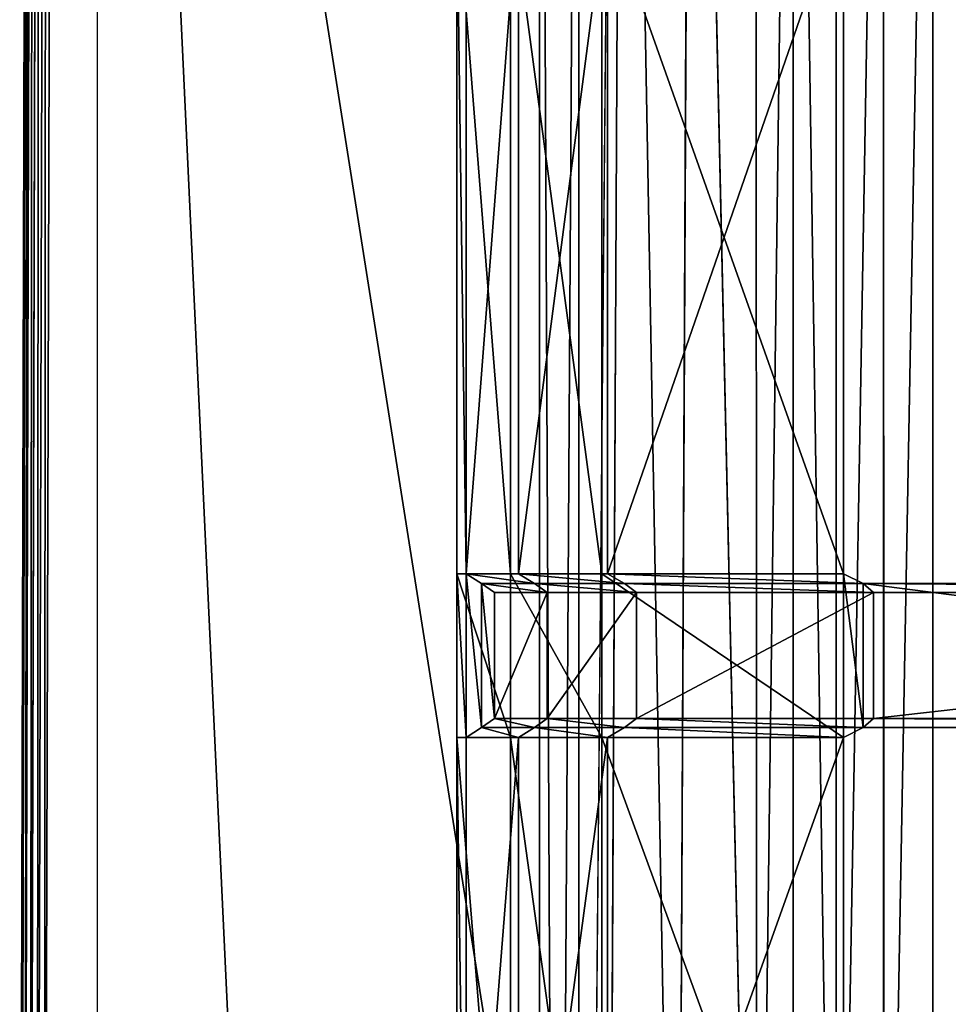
# Model space of a CAD drawing. Extents: x 0 to 31, y 0 to 21.2.
# Tile 215 of 256: x 0 to 2, y 15.1 to 17.2. Entities that reach past the tile are written whole.
import ezdxf

# ---------------------------------------------------------------- set-up
doc = ezdxf.new("R2010")
doc.units = 0
doc.header["$MEASUREMENT"] = 0
doc.layers.get('0').update_dxf_attribs({"color": 13, "linetype": 'CONTINUOUS'})
for name, color, linetype in [('CAST_IRON', 250, 'CONTINUOUS'), ('GALVANIZED_METAL', 252, 'CONTINUOUS'), ('GRATES', 250, 'CONTINUOUS')]:
    doc.layers.add(name, color=color, linetype=linetype)

# ---------------------------------------------------------------- blocks, each defined once
blk = doc.blocks.new('NGM5058UC_TRADECAD_DXF')
at = {"layer": 'CAST_IRON', "color": 0}
for p, q in [((-15.4605, 10.36575, 0.57905), (-15.4813, 2.72605, 0.57905)), ((-15.4605, 10.36575, 0.57905), (-15.4813, 2.72605, 0.57905)), ((-15.4656, 2.72605, 0.58145), (-15.4441, 10.37225, 0.58145)), ((-15.4656, 2.72605, 0.58145), (-15.4441, 10.37225, 0.58145)), ((-15.4999, 10.34955, 0.52785), (-15.5192, 2.72605, 0.52785)), ((-15.4999, 10.34955, 0.52785), (-15.5192, 2.72605, 0.52785)), ((-15.5192, 2.72605, 0.30195), (-15.5003, 10.34675, 0.30235)), ((-15.4974, 10.35065, 0.54365), (-15.5168, 2.72605, 0.54355)), ((-15.4974, 10.35065, 0.54365), (-15.5168, 2.72605, 0.54355)), ((-15.4895, 10.35405, 0.55905), (-15.5092, 2.72605, 0.55895)), ((-15.4895, 10.35405, 0.55905), (-15.5092, 2.72605, 0.55895)), ((-15.4765, 10.35935, 0.57145), (-15.4967, 2.72605, 0.57145)), ((-15.4765, 10.35935, 0.57145), (-15.4967, 2.72605, 0.57145)), ((-14.2041, 9.24755, 0.58145), (-14.2368, 2.72605, 0.58145)), ((-14.2041, 9.24755, 0.58145), (-14.2368, 2.72605, 0.58145)), ((-14.0559, 9.08535, 0.45505), (-14.0855, 2.72605, 0.45505)), ((-14.0559, 9.08535, 0.45505), (-14.0855, 2.72605, 0.45505)), ((-14.0559, 9.08535, 0.45505), (-13.9137, 2.72605, -0.00585)), ((-14.0559, 9.08535, 0.45505), (-13.9137, 2.72605, -0.00585)), ((-13.9137, 2.72605, -0.00585), (-13.9141, 8.96645, 0.00425)), ((-13.9137, 2.72605, -0.00585), (-13.9141, 8.96645, 0.00425)), ((-13.8339, 8.88605, -0.07685), (-13.834, 2.72605, -0.08225)), ((-13.8339, 8.88605, -0.07685), (-13.834, 2.72605, -0.08225)), ((-13.7399, 2.72605, -0.14015), (-13.7401, 8.79195, -0.13775)), ((-13.7399, 2.72605, -0.14015), (-13.7401, 8.79195, -0.13775)), ((-13.6364, 2.72605, -0.17555), (-13.637, 8.68845, -0.17495)), ((-13.6364, 2.72605, -0.17555), (-13.637, 8.68845, -0.17495)), ((-13.5297, 8.58075, -0.18725), (-13.5297, 2.72605, -0.18725)), ((-13.5297, 8.58075, -0.18725), (-13.5297, 2.72605, -0.18725))]:
    blk.add_line(p, q, dxfattribs=at)
at = {"layer": 'GALVANIZED_METAL', "color": 0}
for p, q in [((-15.3507, 10.51755, 0.40495), (-14.4147, -9.46165, 0.40085)), ((-15.3507, 10.51755, 0.40495), (-14.4147, -9.46165, 0.40085)), ((-15.3507, 10.51755, 0.40495), (-15.3507, -10.49875, 0.40085)), ((-14.2165, 9.40775, -1.89865), (-14.3866, -9.24295, -1.89865)), ((-14.2165, 9.40775, -1.89865), (-14.3866, -9.24295, -1.89865)), ((-14.3866, 9.23775, -1.89865), (-14.3866, -9.24295, -1.89865)), ((-14.3866, 9.23775, -1.89865), (-14.3866, -9.24295, -1.89865)), ((-14.3008, 9.18165, 0.40495), (-14.3008, -9.16545, 0.40085)), ((-14.3008, 9.18165, 0.40495), (-14.3008, -9.16545, 0.40085))]:
    blk.add_line(p, q, dxfattribs=at)
at = {"layer": 'GRATES', "color": 0}
for p, q in [((-14.5665, 5.40485, 0.70725), (-14.5665, 6.88925, 0.70725)), ((-14.5665, 5.40485, 0.70725), (-14.5665, 6.88925, 0.70725)), ((-14.5466, 6.88925, 0.98805), (-14.5466, 5.40485, 0.98805)), ((-14.5466, 6.88925, 0.98805), (-14.5466, 5.40485, 0.98805)), ((-14.4495, 5.40485, 0.70725), (-14.4495, 6.88925, 0.70725)), ((-14.4495, 5.40485, 0.70725), (-14.4495, 6.88925, 0.70725)), ((-14.4324, 6.88925, 0.98805), (-14.4324, 5.40485, 0.98805)), ((-14.4324, 6.88925, 0.98805), (-14.4324, 5.40485, 0.98805)), ((-14.2508, 6.88925, 0.70725), (-14.2508, 5.40485, 0.70725)), ((-14.2508, 6.88925, 0.70725), (-14.2508, 5.40485, 0.70725)), ((-14.2384, 5.40485, 0.98805), (-14.2384, 6.88925, 0.98805)), ((-14.2384, 5.40485, 0.98805), (-14.2384, 6.88925, 0.98805)), ((-13.7239, 6.88925, 0.70725), (-13.7239, 5.40485, 0.70725)), ((-13.7239, 5.40485, 0.98805), (-13.7239, 6.88925, 0.98805)), ((-13.7239, 5.40485, 0.98805), (-13.7239, 6.88925, 0.98805)), ((-13.7239, 6.88925, 0.70725), (-13.7239, 5.40485, 0.70725)), ((-14.5466, 5.40485, 0.98805), (-14.5665, 5.40485, 0.70725)), ((-14.5466, 5.40485, 0.98805), (-14.5665, 5.40485, 0.70725)), ((-14.5665, 5.04845, 0.70725), (-14.5665, 5.40485, 0.70725)), ((-14.4495, 5.40485, 0.70725), (-14.5665, 5.40485, 0.70725)), ((-14.5665, 5.04845, 0.70725), (-14.5665, 5.40485, 0.70725)), ((-14.4495, 5.40485, 0.70725), (-14.5665, 5.40485, 0.70725)), ((-14.5466, 5.40485, 0.98805), (-14.5466, 5.04845, 0.98805)), ((-14.5466, 5.40485, 0.98805), (-14.5129, 5.38365, 1.46245)), ((-14.5466, 5.40485, 0.98805), (-14.5466, 5.04845, 0.98805)), ((-14.4324, 5.40485, 0.98805), (-14.5466, 5.40485, 0.98805)), ((-14.5466, 5.40485, 0.98805), (-14.5129, 5.38365, 1.46245)), ((-14.4324, 5.40485, 0.98805), (-14.5466, 5.40485, 0.98805)), ((-14.4495, 5.04845, 0.70725), (-14.4495, 5.40485, 0.70725)), ((-14.4495, 5.40485, 0.70725), (-14.2508, 5.40485, 0.70725)), ((-14.4495, 5.40485, 0.70725), (-14.2508, 5.40485, 0.70725)), ((-14.4495, 5.04845, 0.70725), (-14.4495, 5.40485, 0.70725)), ((-14.4324, 5.40485, 0.98805), (-14.3974, 5.38365, 1.46245)), ((-14.4324, 5.40485, 0.98805), (-14.3974, 5.38365, 1.46245)), ((-14.4324, 5.40485, 0.98805), (-14.2384, 5.40485, 0.98805)), ((-14.4324, 5.40485, 0.98805), (-14.2384, 5.40485, 0.98805)), ((-13.7239, 5.40485, 0.70725), (-14.2508, 5.40485, 0.70725)), ((-14.2508, 5.40485, 0.70725), (-14.2508, 5.04845, 0.70725)), ((-13.7239, 5.40485, 0.70725), (-14.2508, 5.40485, 0.70725)), ((-14.2508, 5.40485, 0.70725), (-14.2508, 5.04845, 0.70725)), ((-13.7239, 5.40485, 0.98805), (-14.2384, 5.40485, 0.98805)), ((-14.2011, 5.38365, 1.46245), (-14.2384, 5.40485, 0.98805)), ((-13.7239, 5.40485, 0.98805), (-14.2384, 5.40485, 0.98805)), ((-14.2011, 5.38365, 1.46245), (-14.2384, 5.40485, 0.98805)), ((-13.7239, 5.04845, 0.70725), (-13.7239, 5.40485, 0.70725)), ((-13.7239, 5.40485, 0.70725), (-13.7239, 5.40485, 0.98805)), ((-13.7239, 5.40485, 0.70725), (-13.7239, 5.40485, 0.98805)), ((-13.7239, 5.04845, 0.70725), (-13.7239, 5.40485, 0.70725)), ((-13.7239, 5.04845, 0.98805), (-13.7239, 5.40485, 0.98805)), ((-13.7239, 5.40485, 0.98805), (-13.6808, 5.38365, 1.46245)), ((-13.7239, 5.40485, 0.98805), (-13.6808, 5.38365, 1.46245)), ((-13.7239, 5.04845, 0.98805), (-13.7239, 5.40485, 0.98805)), ((-14.5129, 5.38365, 1.46245), (-14.4846, 5.36385, 1.85405)), ((-14.5129, 5.06965, 1.46245), (-14.5129, 5.38365, 1.46245)), ((-14.5129, 5.06965, 1.46245), (-14.5129, 5.38365, 1.46245)), ((-14.5129, 5.38365, 1.46245), (-14.4846, 5.36385, 1.85405)), ((-14.5129, 5.38365, 1.46245), (-14.3974, 5.38365, 1.46245)), ((-14.5129, 5.38365, 1.46245), (-14.3974, 5.38365, 1.46245)), ((-14.4846, 5.36385, 1.85405), (-14.4846, 5.08945, 1.85405)), ((-14.37, 5.36385, 1.85405), (-14.4846, 5.36385, 1.85405)), ((-14.4846, 5.36385, 1.85405), (-14.4846, 5.08945, 1.85405)), ((-14.37, 5.36385, 1.85405), (-14.4846, 5.36385, 1.85405)), ((-14.3974, 5.38365, 1.46245), (-14.37, 5.36385, 1.85405)), ((-14.3974, 5.38365, 1.46245), (-14.37, 5.36385, 1.85405)), ((-14.3974, 5.38365, 1.46245), (-14.2011, 5.38365, 1.46245)), ((-14.3974, 5.38365, 1.46245), (-14.2011, 5.38365, 1.46245)), ((-14.1752, 5.36385, 1.85405), (-14.37, 5.36385, 1.85405)), ((-14.37, 5.36385, 1.85405), (-14.37, 5.08945, 1.85405)), ((-14.37, 5.36385, 1.85405), (-14.37, 5.08945, 1.85405)), ((-14.1752, 5.36385, 1.85405), (-14.37, 5.36385, 1.85405)), ((-13.6808, 5.38365, 1.46245), (-14.2011, 5.38365, 1.46245)), ((-14.2011, 5.38365, 1.46245), (-14.1752, 5.36385, 1.85405)), ((-14.2011, 5.38365, 1.46245), (-14.1752, 5.36385, 1.85405)), ((-13.6808, 5.38365, 1.46245), (-14.2011, 5.38365, 1.46245)), ((-14.1752, 5.08945, 1.85405), (-14.1752, 5.36385, 1.85405)), ((-14.1752, 5.36385, 1.85405), (-13.6588, 5.36385, 1.85405)), ((-14.1752, 5.08945, 1.85405), (-14.1752, 5.36385, 1.85405)), ((-14.1752, 5.36385, 1.85405), (-13.6588, 5.36385, 1.85405)), ((-13.6808, 5.06965, 1.46245), (-13.6808, 5.38365, 1.46245)), ((-13.6588, 5.36385, 1.85405), (-13.6808, 5.38365, 1.46245)), ((-13.6808, 5.38365, 1.46245), (-11.2371, 5.38365, 1.46245)), ((-13.6808, 5.38365, 1.46245), (-11.2371, 5.38365, 1.46245)), ((-13.6808, 5.06965, 1.46245), (-13.6808, 5.38365, 1.46245)), ((-13.6588, 5.36385, 1.85405), (-13.6808, 5.38365, 1.46245)), ((-13.6588, 5.36385, 1.85405), (-13.6588, 5.08945, 1.85405)), ((-11.2371, 5.36385, 1.85405), (-13.6588, 5.36385, 1.85405)), ((-13.6588, 5.36385, 1.85405), (-13.6588, 5.08945, 1.85405)), ((-11.2371, 5.36385, 1.85405), (-13.6588, 5.36385, 1.85405)), ((-14.4846, 5.08945, 1.85405), (-14.5129, 5.06965, 1.46245)), ((-14.4846, 5.08945, 1.85405), (-14.5129, 5.06965, 1.46245)), ((-14.37, 5.08945, 1.85405), (-14.4846, 5.08945, 1.85405)), ((-14.37, 5.08945, 1.85405), (-14.4846, 5.08945, 1.85405)), ((-14.37, 5.08945, 1.85405), (-14.3974, 5.06965, 1.46245)), ((-14.37, 5.08945, 1.85405), (-14.3974, 5.06965, 1.46245)), ((-14.37, 5.08945, 1.85405), (-14.1752, 5.08945, 1.85405)), ((-14.37, 5.08945, 1.85405), (-14.1752, 5.08945, 1.85405)), ((-14.2011, 5.06965, 1.46245), (-14.1752, 5.08945, 1.85405)), ((-14.2011, 5.06965, 1.46245), (-14.1752, 5.08945, 1.85405)), ((-13.6588, 5.08945, 1.85405), (-14.1752, 5.08945, 1.85405)), ((-13.6588, 5.08945, 1.85405), (-14.1752, 5.08945, 1.85405)), ((-13.6588, 5.08945, 1.85405), (-13.6808, 5.06965, 1.46245)), ((-13.6588, 5.08945, 1.85405), (-13.6808, 5.06965, 1.46245)), ((-13.6588, 5.08945, 1.85405), (-11.2371, 5.08945, 1.85405)), ((-13.6588, 5.08945, 1.85405), (-11.2371, 5.08945, 1.85405)), ((-14.5466, 5.04845, 0.98805), (-14.5129, 5.06965, 1.46245)), ((-14.5466, 5.04845, 0.98805), (-14.5129, 5.06965, 1.46245)), ((-14.5129, 5.06965, 1.46245), (-14.3974, 5.06965, 1.46245)), ((-14.5129, 5.06965, 1.46245), (-14.3974, 5.06965, 1.46245)), ((-14.3974, 5.06965, 1.46245), (-14.4324, 5.04845, 0.98805)), ((-14.3974, 5.06965, 1.46245), (-14.4324, 5.04845, 0.98805)), ((-14.3974, 5.06965, 1.46245), (-14.2011, 5.06965, 1.46245)), ((-14.3974, 5.06965, 1.46245), (-14.2011, 5.06965, 1.46245)), ((-14.2011, 5.06965, 1.46245), (-14.2384, 5.04845, 0.98805)), ((-14.2011, 5.06965, 1.46245), (-14.2384, 5.04845, 0.98805)), ((-13.6808, 5.06965, 1.46245), (-14.2011, 5.06965, 1.46245)), ((-13.6808, 5.06965, 1.46245), (-14.2011, 5.06965, 1.46245)), ((-13.7239, 5.04845, 0.98805), (-13.6808, 5.06965, 1.46245)), ((-13.7239, 5.04845, 0.98805), (-13.6808, 5.06965, 1.46245)), ((-13.6808, 5.06965, 1.46245), (-11.2371, 5.06965, 1.46245)), ((-13.6808, 5.06965, 1.46245), (-11.2371, 5.06965, 1.46245)), ((-14.5466, 5.04845, 0.98805), (-14.5665, 5.04845, 0.70725)), ((-14.5466, 5.04845, 0.98805), (-14.5665, 5.04845, 0.70725)), ((-14.5665, 3.60915, 0.70725), (-14.5665, 5.04845, 0.70725)), ((-14.4495, 5.04845, 0.70725), (-14.5665, 5.04845, 0.70725)), ((-14.5665, 3.60915, 0.70725), (-14.5665, 5.04845, 0.70725)), ((-14.4495, 5.04845, 0.70725), (-14.5665, 5.04845, 0.70725)), ((-14.5466, 5.04845, 0.98805), (-14.5466, 3.60915, 0.98805)), ((-14.4324, 5.04845, 0.98805), (-14.5466, 5.04845, 0.98805)), ((-14.5466, 5.04845, 0.98805), (-14.5466, 3.60915, 0.98805)), ((-14.4324, 5.04845, 0.98805), (-14.5466, 5.04845, 0.98805)), ((-14.4495, 3.60915, 0.70725), (-14.4495, 5.04845, 0.70725)), ((-14.4495, 5.04845, 0.70725), (-14.2508, 5.04845, 0.70725)), ((-14.4495, 5.04845, 0.70725), (-14.2508, 5.04845, 0.70725)), ((-14.4495, 3.60915, 0.70725), (-14.4495, 5.04845, 0.70725)), ((-14.2384, 5.04845, 0.98805), (-14.4324, 5.04845, 0.98805)), ((-14.4324, 5.04845, 0.98805), (-14.4324, 3.60915, 0.98805)), ((-14.4324, 5.04845, 0.98805), (-14.4324, 3.60915, 0.98805)), ((-14.2384, 5.04845, 0.98805), (-14.4324, 5.04845, 0.98805)), ((-14.2508, 5.04845, 0.70725), (-13.7239, 5.04845, 0.70725)), ((-14.2508, 5.04845, 0.70725), (-13.7239, 5.04845, 0.70725)), ((-14.2508, 5.04845, 0.70725), (-14.2508, 3.60915, 0.70725)), ((-14.2508, 5.04845, 0.70725), (-14.2508, 3.60915, 0.70725)), ((-14.2384, 3.60915, 0.98805), (-14.2384, 5.04845, 0.98805)), ((-14.2384, 5.04845, 0.98805), (-13.7239, 5.04845, 0.98805)), ((-14.2384, 3.60915, 0.98805), (-14.2384, 5.04845, 0.98805)), ((-14.2384, 5.04845, 0.98805), (-13.7239, 5.04845, 0.98805)), ((-13.7239, 5.04845, 0.70725), (-13.7239, 5.04845, 0.98805)), ((-13.7239, 3.60915, 0.70725), (-13.7239, 5.04845, 0.70725)), ((-13.7239, 5.04845, 0.98805), (-13.7239, 3.60915, 0.98805)), ((-13.7239, 5.04845, 0.70725), (-13.7239, 5.04845, 0.98805)), ((-13.7239, 3.60915, 0.70725), (-13.7239, 5.04845, 0.70725)), ((-13.7239, 5.04845, 0.98805), (-13.7239, 3.60915, 0.98805))]:
    blk.add_line(p, q, dxfattribs=at)
at = {"layer": 'CAST_IRON', "color": 0}
mesh = blk.add_polyface(dxfattribs=at)
corners = [(-15.4605, 10.36575, 0.57905), (-15.4813, 2.72605, 0.57905), (-15.4765, 10.35935, 0.57145)]
mesh.append_faces([[corners[k] for k in face] for face in [(0, 1, 2)]], dxfattribs={"color": 0})
mesh = blk.add_polyface(dxfattribs=at)
corners = [(-15.4605, 10.36575, 0.57905), (-15.4656, 2.72605, 0.58145), (-15.4813, 2.72605, 0.57905)]
mesh.append_faces([[corners[k] for k in face] for face in [(0, 1, 2)]], dxfattribs={"color": 0})
mesh = blk.add_polyface(dxfattribs=at)
corners = [(-15.4441, 10.37225, 0.58145), (-14.2368, 2.72605, 0.58145), (-15.4656, 2.72605, 0.58145), (-14.2041, 9.24755, 0.58145)]
mesh.append_faces([[corners[k] for k in face] for face in [(0, 1, 2), (1, 0, 3)]], dxfattribs={"vtx0": -1, "color": 0})
mesh = blk.add_polyface(dxfattribs=at)
corners = [(-15.4441, 10.37225, 0.58145), (-15.4656, 2.72605, 0.58145), (-15.4605, 10.36575, 0.57905)]
mesh.append_faces([[corners[k] for k in face] for face in [(0, 1, 2)]], dxfattribs={"color": 0})
mesh = blk.add_polyface(dxfattribs=at)
corners = [(-15.4999, 10.34955, 0.52785), (-15.5192, 2.72605, 0.52785), (-15.5003, 10.34675, 0.30235)]
mesh.append_faces([[corners[k] for k in face] for face in [(0, 1, 2)]], dxfattribs={"color": 0})
mesh = blk.add_polyface(dxfattribs=at)
corners = [(-15.4999, 10.34955, 0.52785), (-15.5168, 2.72605, 0.54355), (-15.5192, 2.72605, 0.52785)]
mesh.append_faces([[corners[k] for k in face] for face in [(0, 1, 2)]], dxfattribs={"color": 0})
mesh = blk.add_polyface(dxfattribs=at)
corners = [(-15.5003, 10.34675, 0.30235), (-15.5192, 2.72605, 0.52785), (-15.5192, 2.72605, 0.30195)]
mesh.append_faces([[corners[k] for k in face] for face in [(0, 1, 2)]], dxfattribs={"color": 0})
mesh = blk.add_polyface(dxfattribs=at)
corners = [(-15.4974, 10.35065, 0.54365), (-15.5168, 2.72605, 0.54355), (-15.4999, 10.34955, 0.52785)]
mesh.append_faces([[corners[k] for k in face] for face in [(0, 1, 2)]], dxfattribs={"color": 0})
mesh = blk.add_polyface(dxfattribs=at)
corners = [(-15.4974, 10.35065, 0.54365), (-15.5092, 2.72605, 0.55895), (-15.5168, 2.72605, 0.54355)]
mesh.append_faces([[corners[k] for k in face] for face in [(0, 1, 2)]], dxfattribs={"color": 0})
mesh = blk.add_polyface(dxfattribs=at)
corners = [(-15.4895, 10.35405, 0.55905), (-15.5092, 2.72605, 0.55895), (-15.4974, 10.35065, 0.54365)]
mesh.append_faces([[corners[k] for k in face] for face in [(0, 1, 2)]], dxfattribs={"color": 0})
mesh = blk.add_polyface(dxfattribs=at)
corners = [(-15.4895, 10.35405, 0.55905), (-15.4967, 2.72605, 0.57145), (-15.5092, 2.72605, 0.55895)]
mesh.append_faces([[corners[k] for k in face] for face in [(0, 1, 2)]], dxfattribs={"color": 0})
mesh = blk.add_polyface(dxfattribs=at)
corners = [(-15.4765, 10.35935, 0.57145), (-15.4967, 2.72605, 0.57145), (-15.4895, 10.35405, 0.55905)]
mesh.append_faces([[corners[k] for k in face] for face in [(0, 1, 2)]], dxfattribs={"color": 0})
mesh = blk.add_polyface(dxfattribs=at)
corners = [(-15.4765, 10.35935, 0.57145), (-15.4813, 2.72605, 0.57905), (-15.4967, 2.72605, 0.57145)]
mesh.append_faces([[corners[k] for k in face] for face in [(0, 1, 2)]], dxfattribs={"color": 0})
mesh = blk.add_polyface(dxfattribs=at)
corners = [(-14.0855, 2.72605, 0.45505), (-14.2368, 2.72605, 0.58145), (-14.2041, 9.24755, 0.58145)]
mesh.append_faces([[corners[k] for k in face] for face in [(0, 1, 2)]], dxfattribs={"color": 0})
mesh = blk.add_polyface(dxfattribs=at)
corners = [(-14.0559, 9.08535, 0.45505), (-14.0855, 2.72605, 0.45505), (-14.2041, 9.24755, 0.58145)]
mesh.append_faces([[corners[k] for k in face] for face in [(0, 1, 2)]], dxfattribs={"color": 0})
mesh = blk.add_polyface(dxfattribs=at)
corners = [(-14.0559, 9.08535, 0.45505), (-13.9137, 2.72605, -0.00585), (-14.0855, 2.72605, 0.45505)]
mesh.append_faces([[corners[k] for k in face] for face in [(0, 1, 2)]], dxfattribs={"color": 0})
mesh = blk.add_polyface(dxfattribs=at)
corners = [(-14.0559, 9.08535, 0.45505), (-13.9141, 8.96645, 0.00425), (-13.9137, 2.72605, -0.00585)]
mesh.append_faces([[corners[k] for k in face] for face in [(0, 1, 2)]], dxfattribs={"color": 0})
mesh = blk.add_polyface(dxfattribs=at)
corners = [(-13.9141, 8.96645, 0.00425), (-13.8339, 8.88605, -0.07685), (-13.9137, 2.72605, -0.00585)]
mesh.append_faces([[corners[k] for k in face] for face in [(0, 1, 2)]], dxfattribs={"color": 0})
mesh = blk.add_polyface(dxfattribs=at)
corners = [(-13.8339, 8.88605, -0.07685), (-13.834, 2.72605, -0.08225), (-13.9137, 2.72605, -0.00585)]
mesh.append_faces([[corners[k] for k in face] for face in [(0, 1, 2)]], dxfattribs={"color": 0})
mesh = blk.add_polyface(dxfattribs=at)
corners = [(-13.7399, 2.72605, -0.14015), (-13.834, 2.72605, -0.08225), (-13.8339, 8.88605, -0.07685)]
mesh.append_faces([[corners[k] for k in face] for face in [(0, 1, 2)]], dxfattribs={"color": 0})
mesh = blk.add_polyface(dxfattribs=at)
corners = [(-13.7399, 2.72605, -0.14015), (-13.8339, 8.88605, -0.07685), (-13.7401, 8.79195, -0.13775)]
mesh.append_faces([[corners[k] for k in face] for face in [(0, 1, 2)]], dxfattribs={"color": 0})
mesh = blk.add_polyface(dxfattribs=at)
corners = [(-13.637, 8.68845, -0.17495), (-13.7399, 2.72605, -0.14015), (-13.7401, 8.79195, -0.13775)]
mesh.append_faces([[corners[k] for k in face] for face in [(0, 1, 2)]], dxfattribs={"color": 0})
mesh = blk.add_polyface(dxfattribs=at)
corners = [(-13.6364, 2.72605, -0.17555), (-13.7399, 2.72605, -0.14015), (-13.637, 8.68845, -0.17495)]
mesh.append_faces([[corners[k] for k in face] for face in [(0, 1, 2)]], dxfattribs={"color": 0})
mesh = blk.add_polyface(dxfattribs=at)
corners = [(-13.5297, 8.58075, -0.18725), (-13.6364, 2.72605, -0.17555), (-13.637, 8.68845, -0.17495)]
mesh.append_faces([[corners[k] for k in face] for face in [(0, 1, 2)]], dxfattribs={"color": 0})
mesh = blk.add_polyface(dxfattribs=at)
corners = [(-13.5297, 2.72605, -0.18725), (-13.6364, 2.72605, -0.17555), (-13.5297, 8.58075, -0.18725)]
mesh.append_faces([[corners[k] for k in face] for face in [(0, 1, 2)]], dxfattribs={"color": 0})
mesh = blk.add_polyface(dxfattribs=at)
corners = [(-10.1559, 8.56815, -0.18725), (-13.5297, 2.72605, -0.18725), (-13.5297, 8.58075, -0.18725), (-10.1558, 2.72605, -0.18725)]
mesh.append_faces([[corners[k] for k in face] for face in [(0, 1, 2), (1, 0, 3)]], dxfattribs={"vtx0": -1, "color": 0})
at = {"layer": 'GALVANIZED_METAL', "color": 0}
mesh = blk.add_polyface(dxfattribs=at)
corners = [(-14.4147, -9.46165, 0.40085), (-14.3008, 9.18165, 0.40495), (-15.3507, 10.51755, 0.40495), (-14.3008, -9.16545, 0.40085)]
mesh.append_faces([[corners[k] for k in face] for face in [(0, 1, 2), (1, 0, 3)]], dxfattribs={"vtx0": -1, "color": 0})
mesh = blk.add_polyface(dxfattribs=at)
corners = [(-14.4147, -9.46165, 0.40085), (-15.3507, 10.51755, 0.40495), (-15.3507, -10.49875, 0.40085)]
mesh.append_faces([[corners[k] for k in face] for face in [(0, 1, 2)]], dxfattribs={"color": 0})
mesh = blk.add_polyface(dxfattribs=at)
corners = [(-14.2165, -9.41305, -1.89865), (14.216, 9.40775, -1.89865), (-14.3866, -9.24295, -1.89865), (14.386, 9.23775, -1.89865)]
mesh.append_faces([[corners[k] for k in face] for face in [(0, 1, 2), (1, 0, 3)]], dxfattribs={"vtx0": -1, "color": 0})
mesh = blk.add_polyface(dxfattribs=at)
corners = [(14.216, 9.40775, -1.89865), (-14.2165, 9.40775, -1.89865), (-14.3866, -9.24295, -1.89865)]
mesh.append_faces([[corners[k] for k in face] for face in [(0, 1, 2)]], dxfattribs={"color": 0})
mesh = blk.add_polyface(dxfattribs=at)
corners = [(-14.2165, 9.40775, -1.89865), (-14.3866, 9.23775, -1.89865), (-14.3866, -9.24295, -1.89865)]
mesh.append_faces([[corners[k] for k in face] for face in [(0, 1, 2)]], dxfattribs={"color": 0})
mesh = blk.add_polyface(dxfattribs=at)
corners = [(-14.3866, 9.23775, -1.89865), (-14.3008, -9.16545, 0.40085), (-14.3866, -9.24295, -1.89865), (-14.3008, 9.18165, 0.40495)]
mesh.append_faces([[corners[k] for k in face] for face in [(0, 1, 2), (1, 0, 3)]], dxfattribs={"vtx0": -1, "color": 0})
mesh = blk.add_polyface(dxfattribs=at)
corners = [(14.386, 9.23775, -1.89865), (-14.2165, -9.41305, -1.89865), (14.2159, -9.41295, -1.89865)]
mesh.append_faces([[corners[k] for k in face] for face in [(0, 1, 2)]], dxfattribs={"color": 0})
at = {"layer": 'GRATES', "color": 0}
mesh = blk.add_polyface(dxfattribs=at)
corners = [(-14.5665, 6.88925, 0.70725), (-14.5466, 5.40485, 0.98805), (-14.5665, 5.40485, 0.70725), (-14.5466, 6.88925, 0.98805)]
mesh.append_faces([[corners[k] for k in face] for face in [(0, 1, 2), (1, 0, 3)]], dxfattribs={"vtx0": -1, "color": 0})
mesh = blk.add_polyface(dxfattribs=at)
corners = [(-14.4495, 5.40485, 0.70725), (-14.5665, 6.88925, 0.70725), (-14.5665, 5.40485, 0.70725), (-14.4495, 6.88925, 0.70725)]
mesh.append_faces([[corners[k] for k in face] for face in [(0, 1, 2), (1, 0, 3)]], dxfattribs={"vtx0": -1, "color": 0})
mesh = blk.add_polyface(dxfattribs=at)
corners = [(-14.4324, 6.88925, 0.98805), (-14.5466, 5.40485, 0.98805), (-14.5466, 6.88925, 0.98805), (-14.4324, 5.40485, 0.98805)]
mesh.append_faces([[corners[k] for k in face] for face in [(0, 1, 2), (1, 0, 3)]], dxfattribs={"vtx0": -1, "color": 0})
mesh = blk.add_polyface(dxfattribs=at)
corners = [(-14.2508, 5.40485, 0.70725), (-14.4495, 6.88925, 0.70725), (-14.4495, 5.40485, 0.70725), (-14.2508, 6.88925, 0.70725)]
mesh.append_faces([[corners[k] for k in face] for face in [(0, 1, 2), (1, 0, 3)]], dxfattribs={"vtx0": -1, "color": 0})
mesh = blk.add_polyface(dxfattribs=at)
corners = [(-14.2384, 6.88925, 0.98805), (-14.4324, 5.40485, 0.98805), (-14.4324, 6.88925, 0.98805), (-14.2384, 5.40485, 0.98805)]
mesh.append_faces([[corners[k] for k in face] for face in [(0, 1, 2), (1, 0, 3)]], dxfattribs={"vtx0": -1, "color": 0})
mesh = blk.add_polyface(dxfattribs=at)
corners = [(-13.7239, 5.40485, 0.70725), (-14.2508, 6.88925, 0.70725), (-14.2508, 5.40485, 0.70725), (-13.7239, 6.88925, 0.70725)]
mesh.append_faces([[corners[k] for k in face] for face in [(0, 1, 2), (1, 0, 3)]], dxfattribs={"vtx0": -1, "color": 0})
mesh = blk.add_polyface(dxfattribs=at)
corners = [(-13.7239, 6.88925, 0.98805), (-14.2384, 5.40485, 0.98805), (-14.2384, 6.88925, 0.98805), (-13.7239, 5.40485, 0.98805)]
mesh.append_faces([[corners[k] for k in face] for face in [(0, 1, 2), (1, 0, 3)]], dxfattribs={"vtx0": -1, "color": 0})
mesh = blk.add_polyface(dxfattribs=at)
corners = [(-13.7239, 6.88925, 0.98805), (-13.7239, 5.40485, 0.70725), (-13.7239, 5.40485, 0.98805), (-13.7239, 6.88925, 0.70725)]
mesh.append_faces([[corners[k] for k in face] for face in [(0, 1, 2), (1, 0, 3)]], dxfattribs={"vtx0": -1, "color": 0})
mesh = blk.add_polyface(dxfattribs=at)
corners = [(-14.5665, 5.40485, 0.70725), (-14.5466, 5.04845, 0.98805), (-14.5665, 5.04845, 0.70725), (-14.5466, 5.40485, 0.98805)]
mesh.append_faces([[corners[k] for k in face] for face in [(0, 1, 2), (1, 0, 3)]], dxfattribs={"vtx0": -1, "color": 0})
mesh = blk.add_polyface(dxfattribs=at)
corners = [(-14.4495, 5.04845, 0.70725), (-14.5665, 5.40485, 0.70725), (-14.5665, 5.04845, 0.70725), (-14.4495, 5.40485, 0.70725)]
mesh.append_faces([[corners[k] for k in face] for face in [(0, 1, 2), (1, 0, 3)]], dxfattribs={"vtx0": -1, "color": 0})
mesh = blk.add_polyface(dxfattribs=at)
corners = [(-14.5466, 5.40485, 0.98805), (-14.5129, 5.06965, 1.46245), (-14.5466, 5.04845, 0.98805), (-14.5129, 5.38365, 1.46245)]
mesh.append_faces([[corners[k] for k in face] for face in [(0, 1, 2), (1, 0, 3)]], dxfattribs={"vtx0": -1, "color": 0})
mesh = blk.add_polyface(dxfattribs=at)
corners = [(-14.3974, 5.38365, 1.46245), (-14.5466, 5.40485, 0.98805), (-14.4324, 5.40485, 0.98805), (-14.5129, 5.38365, 1.46245)]
mesh.append_faces([[corners[k] for k in face] for face in [(0, 1, 2), (1, 0, 3)]], dxfattribs={"vtx0": -1, "color": 0})
mesh = blk.add_polyface(dxfattribs=at)
corners = [(-14.2508, 5.04845, 0.70725), (-14.4495, 5.40485, 0.70725), (-14.4495, 5.04845, 0.70725), (-14.2508, 5.40485, 0.70725)]
mesh.append_faces([[corners[k] for k in face] for face in [(0, 1, 2), (1, 0, 3)]], dxfattribs={"vtx0": -1, "color": 0})
mesh = blk.add_polyface(dxfattribs=at)
corners = [(-14.2011, 5.38365, 1.46245), (-14.4324, 5.40485, 0.98805), (-14.2384, 5.40485, 0.98805), (-14.3974, 5.38365, 1.46245)]
mesh.append_faces([[corners[k] for k in face] for face in [(0, 1, 2), (1, 0, 3)]], dxfattribs={"vtx0": -1, "color": 0})
mesh = blk.add_polyface(dxfattribs=at)
corners = [(-13.7239, 5.04845, 0.70725), (-14.2508, 5.40485, 0.70725), (-14.2508, 5.04845, 0.70725), (-13.7239, 5.40485, 0.70725)]
mesh.append_faces([[corners[k] for k in face] for face in [(0, 1, 2), (1, 0, 3)]], dxfattribs={"vtx0": -1, "color": 0})
mesh = blk.add_polyface(dxfattribs=at)
corners = [(-13.6808, 5.38365, 1.46245), (-14.2384, 5.40485, 0.98805), (-13.7239, 5.40485, 0.98805), (-14.2011, 5.38365, 1.46245)]
mesh.append_faces([[corners[k] for k in face] for face in [(0, 1, 2), (1, 0, 3)]], dxfattribs={"vtx0": -1, "color": 0})
mesh = blk.add_polyface(dxfattribs=at)
corners = [(-13.7239, 5.40485, 0.98805), (-13.7239, 5.04845, 0.70725), (-13.7239, 5.04845, 0.98805), (-13.7239, 5.40485, 0.70725)]
mesh.append_faces([[corners[k] for k in face] for face in [(0, 1, 2), (1, 0, 3)]], dxfattribs={"vtx0": -1, "color": 0})
mesh = blk.add_polyface(dxfattribs=at)
corners = [(-13.6808, 5.06965, 1.46245), (-13.7239, 5.40485, 0.98805), (-13.7239, 5.04845, 0.98805), (-13.6808, 5.38365, 1.46245)]
mesh.append_faces([[corners[k] for k in face] for face in [(0, 1, 2), (1, 0, 3)]], dxfattribs={"vtx0": -1, "color": 0})
mesh = blk.add_polyface(dxfattribs=at)
corners = [(-14.5129, 5.38365, 1.46245), (-14.4846, 5.08945, 1.85405), (-14.5129, 5.06965, 1.46245), (-14.4846, 5.36385, 1.85405)]
mesh.append_faces([[corners[k] for k in face] for face in [(0, 1, 2), (1, 0, 3)]], dxfattribs={"vtx0": -1, "color": 0})
mesh = blk.add_polyface(dxfattribs=at)
corners = [(-14.37, 5.36385, 1.85405), (-14.5129, 5.38365, 1.46245), (-14.3974, 5.38365, 1.46245), (-14.4846, 5.36385, 1.85405)]
mesh.append_faces([[corners[k] for k in face] for face in [(0, 1, 2), (1, 0, 3)]], dxfattribs={"vtx0": -1, "color": 0})
mesh = blk.add_polyface(dxfattribs=at)
corners = [(-14.37, 5.36385, 1.85405), (-14.4846, 5.08945, 1.85405), (-14.4846, 5.36385, 1.85405), (-14.37, 5.08945, 1.85405)]
mesh.append_faces([[corners[k] for k in face] for face in [(0, 1, 2), (1, 0, 3)]], dxfattribs={"vtx0": -1, "color": 0})
mesh = blk.add_polyface(dxfattribs=at)
corners = [(-14.1752, 5.36385, 1.85405), (-14.3974, 5.38365, 1.46245), (-14.2011, 5.38365, 1.46245), (-14.37, 5.36385, 1.85405)]
mesh.append_faces([[corners[k] for k in face] for face in [(0, 1, 2), (1, 0, 3)]], dxfattribs={"vtx0": -1, "color": 0})
mesh = blk.add_polyface(dxfattribs=at)
corners = [(-14.1752, 5.36385, 1.85405), (-14.37, 5.08945, 1.85405), (-14.37, 5.36385, 1.85405), (-14.1752, 5.08945, 1.85405)]
mesh.append_faces([[corners[k] for k in face] for face in [(0, 1, 2), (1, 0, 3)]], dxfattribs={"vtx0": -1, "color": 0})
mesh = blk.add_polyface(dxfattribs=at)
corners = [(-13.6588, 5.36385, 1.85405), (-14.2011, 5.38365, 1.46245), (-13.6808, 5.38365, 1.46245), (-14.1752, 5.36385, 1.85405)]
mesh.append_faces([[corners[k] for k in face] for face in [(0, 1, 2), (1, 0, 3)]], dxfattribs={"vtx0": -1, "color": 0})
mesh = blk.add_polyface(dxfattribs=at)
corners = [(-13.6588, 5.36385, 1.85405), (-14.1752, 5.08945, 1.85405), (-14.1752, 5.36385, 1.85405), (-13.6588, 5.08945, 1.85405)]
mesh.append_faces([[corners[k] for k in face] for face in [(0, 1, 2), (1, 0, 3)]], dxfattribs={"vtx0": -1, "color": 0})
mesh = blk.add_polyface(dxfattribs=at)
corners = [(-11.2371, 5.36385, 1.85405), (-13.6808, 5.38365, 1.46245), (-11.2371, 5.38365, 1.46245), (-13.6588, 5.36385, 1.85405)]
mesh.append_faces([[corners[k] for k in face] for face in [(0, 1, 2), (1, 0, 3)]], dxfattribs={"vtx0": -1, "color": 0})
mesh = blk.add_polyface(dxfattribs=at)
corners = [(-11.2371, 5.06965, 1.46245), (-13.6808, 5.38365, 1.46245), (-13.6808, 5.06965, 1.46245), (-11.2371, 5.38365, 1.46245)]
mesh.append_faces([[corners[k] for k in face] for face in [(0, 1, 2), (1, 0, 3)]], dxfattribs={"vtx0": -1, "color": 0})
mesh = blk.add_polyface(dxfattribs=at)
corners = [(-11.2371, 5.36385, 1.85405), (-13.6588, 5.08945, 1.85405), (-13.6588, 5.36385, 1.85405), (-11.2371, 5.08945, 1.85405)]
mesh.append_faces([[corners[k] for k in face] for face in [(0, 1, 2), (1, 0, 3)]], dxfattribs={"vtx0": -1, "color": 0})
mesh = blk.add_polyface(dxfattribs=at)
corners = [(-14.4846, 5.08945, 1.85405), (-14.3974, 5.06965, 1.46245), (-14.5129, 5.06965, 1.46245), (-14.37, 5.08945, 1.85405)]
mesh.append_faces([[corners[k] for k in face] for face in [(0, 1, 2), (1, 0, 3)]], dxfattribs={"vtx0": -1, "color": 0})
mesh = blk.add_polyface(dxfattribs=at)
corners = [(-14.37, 5.08945, 1.85405), (-14.2011, 5.06965, 1.46245), (-14.3974, 5.06965, 1.46245), (-14.1752, 5.08945, 1.85405)]
mesh.append_faces([[corners[k] for k in face] for face in [(0, 1, 2), (1, 0, 3)]], dxfattribs={"vtx0": -1, "color": 0})
mesh = blk.add_polyface(dxfattribs=at)
corners = [(-14.1752, 5.08945, 1.85405), (-13.6808, 5.06965, 1.46245), (-14.2011, 5.06965, 1.46245), (-13.6588, 5.08945, 1.85405)]
mesh.append_faces([[corners[k] for k in face] for face in [(0, 1, 2), (1, 0, 3)]], dxfattribs={"vtx0": -1, "color": 0})
mesh = blk.add_polyface(dxfattribs=at)
corners = [(-13.6588, 5.08945, 1.85405), (-11.2371, 5.06965, 1.46245), (-13.6808, 5.06965, 1.46245), (-11.2371, 5.08945, 1.85405)]
mesh.append_faces([[corners[k] for k in face] for face in [(0, 1, 2), (1, 0, 3)]], dxfattribs={"vtx0": -1, "color": 0})
mesh = blk.add_polyface(dxfattribs=at)
corners = [(-14.5129, 5.06965, 1.46245), (-14.4324, 5.04845, 0.98805), (-14.5466, 5.04845, 0.98805), (-14.3974, 5.06965, 1.46245)]
mesh.append_faces([[corners[k] for k in face] for face in [(0, 1, 2), (1, 0, 3)]], dxfattribs={"vtx0": -1, "color": 0})
mesh = blk.add_polyface(dxfattribs=at)
corners = [(-14.3974, 5.06965, 1.46245), (-14.2384, 5.04845, 0.98805), (-14.4324, 5.04845, 0.98805), (-14.2011, 5.06965, 1.46245)]
mesh.append_faces([[corners[k] for k in face] for face in [(0, 1, 2), (1, 0, 3)]], dxfattribs={"vtx0": -1, "color": 0})
mesh = blk.add_polyface(dxfattribs=at)
corners = [(-14.2011, 5.06965, 1.46245), (-13.7239, 5.04845, 0.98805), (-14.2384, 5.04845, 0.98805), (-13.6808, 5.06965, 1.46245)]
mesh.append_faces([[corners[k] for k in face] for face in [(0, 1, 2), (1, 0, 3)]], dxfattribs={"vtx0": -1, "color": 0})
mesh = blk.add_polyface(dxfattribs=at)
corners = [(-14.5665, 5.04845, 0.70725), (-14.5466, 3.60915, 0.98805), (-14.5665, 3.60915, 0.70725), (-14.5466, 5.04845, 0.98805)]
mesh.append_faces([[corners[k] for k in face] for face in [(0, 1, 2), (1, 0, 3)]], dxfattribs={"vtx0": -1, "color": 0})
mesh = blk.add_polyface(dxfattribs=at)
corners = [(-14.4495, 3.60915, 0.70725), (-14.5665, 5.04845, 0.70725), (-14.5665, 3.60915, 0.70725), (-14.4495, 5.04845, 0.70725)]
mesh.append_faces([[corners[k] for k in face] for face in [(0, 1, 2), (1, 0, 3)]], dxfattribs={"vtx0": -1, "color": 0})
mesh = blk.add_polyface(dxfattribs=at)
corners = [(-14.4324, 5.04845, 0.98805), (-14.5466, 3.60915, 0.98805), (-14.5466, 5.04845, 0.98805), (-14.4324, 3.60915, 0.98805)]
mesh.append_faces([[corners[k] for k in face] for face in [(0, 1, 2), (1, 0, 3)]], dxfattribs={"vtx0": -1, "color": 0})
mesh = blk.add_polyface(dxfattribs=at)
corners = [(-14.2508, 3.60915, 0.70725), (-14.4495, 5.04845, 0.70725), (-14.4495, 3.60915, 0.70725), (-14.2508, 5.04845, 0.70725)]
mesh.append_faces([[corners[k] for k in face] for face in [(0, 1, 2), (1, 0, 3)]], dxfattribs={"vtx0": -1, "color": 0})
mesh = blk.add_polyface(dxfattribs=at)
corners = [(-14.2384, 5.04845, 0.98805), (-14.4324, 3.60915, 0.98805), (-14.4324, 5.04845, 0.98805), (-14.2384, 3.60915, 0.98805)]
mesh.append_faces([[corners[k] for k in face] for face in [(0, 1, 2), (1, 0, 3)]], dxfattribs={"vtx0": -1, "color": 0})
mesh = blk.add_polyface(dxfattribs=at)
corners = [(-13.7239, 3.60915, 0.70725), (-14.2508, 5.04845, 0.70725), (-14.2508, 3.60915, 0.70725), (-13.7239, 5.04845, 0.70725)]
mesh.append_faces([[corners[k] for k in face] for face in [(0, 1, 2), (1, 0, 3)]], dxfattribs={"vtx0": -1, "color": 0})
mesh = blk.add_polyface(dxfattribs=at)
corners = [(-13.7239, 5.04845, 0.98805), (-14.2384, 3.60915, 0.98805), (-14.2384, 5.04845, 0.98805), (-13.7239, 3.60915, 0.98805)]
mesh.append_faces([[corners[k] for k in face] for face in [(0, 1, 2), (1, 0, 3)]], dxfattribs={"vtx0": -1, "color": 0})
mesh = blk.add_polyface(dxfattribs=at)
corners = [(-13.7239, 5.04845, 0.98805), (-13.7239, 3.60915, 0.70725), (-13.7239, 3.60915, 0.98805), (-13.7239, 5.04845, 0.70725)]
mesh.append_faces([[corners[k] for k in face] for face in [(0, 1, 2), (1, 0, 3)]], dxfattribs={"vtx0": -1, "color": 0})
blk = doc.blocks.new('NGM5058UC_TRADECAD_DWG')
at = {"color": 0}
blk.add_blockref('NGM5058UC_TRADECAD_DXF', (15.5194, 10.62185, 1.89865), dxfattribs=at)

msp = doc.modelspace()

# ---------------------------------------------------------------- block references
at = {"color": 0}
msp.add_blockref('NGM5058UC_TRADECAD_DWG', (0, 0), dxfattribs=at)

doc.saveas('drawing.dxf')
